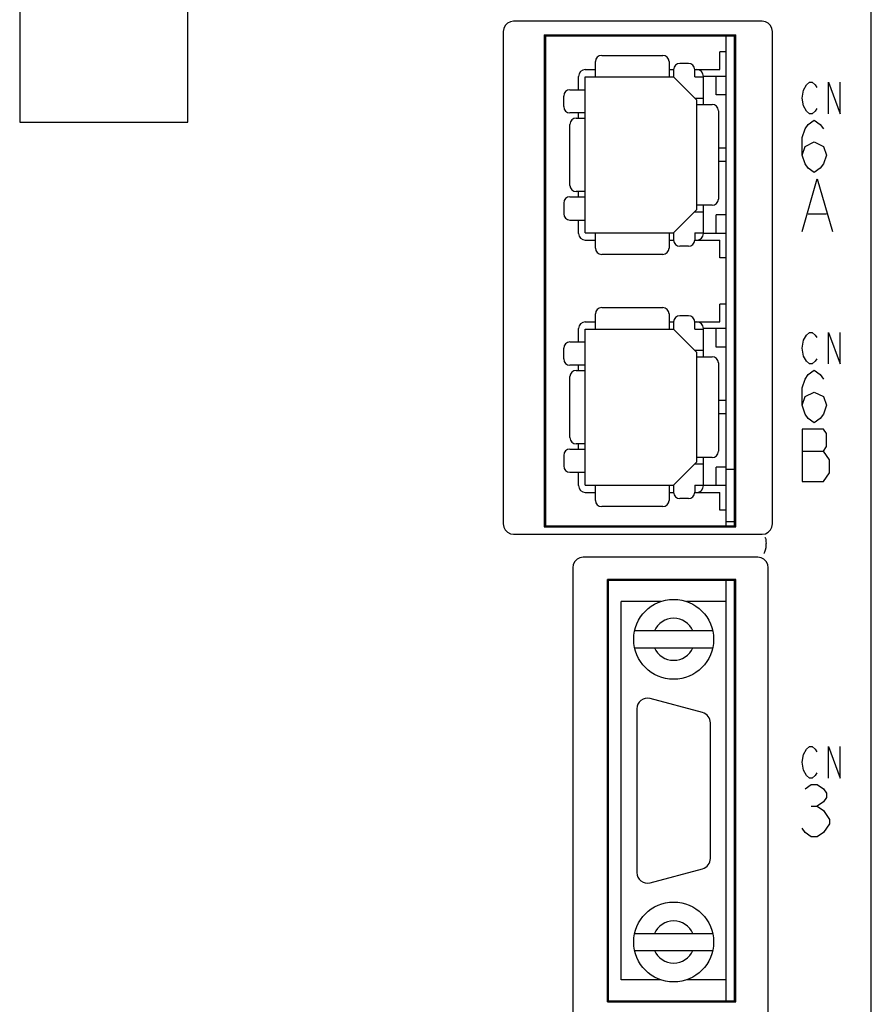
# Model space of a CAD drawing. Extents: x 0 to 1260, y 0 to 891.
# Tile 6 of 36: x 219 to 260, y 653 to 700. Entities that reach past the tile are written whole.
import ezdxf

# ---------------------------------------------------------------- set-up
doc = ezdxf.new("R2010")
doc.units = 0
doc.header["$LTSCALE"] = 69.3
for name, color, linetype in [('ALL_AXIS', 7, 'CONTINUOUS'), ('ALL_CURVE', 7, 'CONTINUOUS'), ('ALL_FEATURES', 7, 'CONTINUOUS')]:
    doc.layers.add(name, color=color, linetype=linetype)

msp = doc.modelspace()

# ---------------------------------------------------------------- linework, layer by layer
at = {"layer": 'ALL_AXIS', "color": 7, "linetype": 'CONTINUOUS'}
for p, q in [((252.85, 676.05), (252.85, 699.35)), ((252.85, 698.6), (252.55, 698.6)), ((252.85, 688.79), (252.55, 688.79)), ((252.85, 686.6), (252.55, 686.6)), ((252.85, 678.75), (253.25, 678.75)), ((252.85, 676.79), (252.55, 676.79)), ((252.85, 676.25), (253.25, 676.25)), ((252.85, 653.45), (252.85, 673.45)), ((249.742, 672.45), (247.85, 672.45)), ((252.85, 672.45), (250.958, 672.45)), ((251.729, 667.163), (249.229, 667.833)), ((248.6, 667.35), (248.6, 659.55)), ((252.1, 660.22), (252.1, 666.68)), ((249.229, 659.067), (251.729, 659.737)), ((249.742, 654.45), (247.85, 654.45)), ((252.85, 654.45), (250.958, 654.45))]:
    msp.add_line(p, q, dxfattribs=at)
for centre, start, end in [((249.1, 667.35), 75, 180), ((251.6, 666.68), 0, 75), ((251.6, 660.22), 285, 360), ((249.1, 659.55), 180, 285)]:
    msp.add_arc(centre, 0.5, start, end, dxfattribs=at)
at = {"layer": 'ALL_CURVE', "color": 4, "linetype": 'CONTINUOUS'}
for p, q in [((256.525, 696.775), (256.664, 697.025)), ((256.664, 697.025), (256.803, 697.15)), ((256.803, 697.15), (256.943, 697.15)), ((256.943, 697.15), (257.082, 697.025)), ((257.082, 697.025), (257.152, 696.9)), ((257.709, 695.65), (257.709, 697.15)), ((257.709, 697.15), (258.266, 695.65)), ((258.266, 695.65), (258.266, 697.15)), ((256.455, 696.4), (256.525, 696.775)), ((256.525, 696.025), (256.455, 696.4)), ((256.664, 695.775), (256.525, 696.025)), ((256.803, 695.65), (256.664, 695.775)), ((256.943, 695.65), (256.803, 695.65)), ((257.082, 695.775), (256.943, 695.65)), ((257.152, 695.9), (257.082, 695.775)), ((256.6, 694.933), (256.745, 695.142)), ((256.745, 695.142), (257.036, 695.35)), ((257.036, 695.35), (257.326, 695.142)), ((257.326, 695.142), (257.471, 694.933)), ((256.455, 694.517), (256.6, 694.933)), ((256.455, 693.683), (256.455, 694.517)), ((256.6, 694.1), (257.036, 694.308)), ((257.036, 694.308), (257.471, 694.1)), ((256.455, 693.683), (256.6, 694.1)), ((257.471, 694.1), (257.616, 693.683)), ((256.6, 693.267), (256.455, 693.683)), ((256.745, 693.058), (256.6, 693.267)), ((257.471, 693.267), (257.326, 693.058)), ((257.616, 693.683), (257.471, 693.267)), ((257.036, 692.85), (256.745, 693.058)), ((257.326, 693.058), (257.036, 692.85)), ((256.455, 690.05), (257.181, 692.55)), ((257.181, 692.55), (257.906, 690.05)), ((256.745, 690.883), (257.616, 690.883)), ((256.455, 684.5), (256.525, 684.875)), ((256.525, 684.875), (256.664, 685.125)), ((256.664, 685.125), (256.803, 685.25)), ((256.803, 685.25), (256.943, 685.25)), ((256.943, 685.25), (257.082, 685.125)), ((257.082, 685.125), (257.152, 685)), ((257.709, 683.75), (257.709, 685.25)), ((257.709, 685.25), (258.266, 683.75)), ((258.266, 683.75), (258.266, 685.25)), ((256.525, 684.125), (256.455, 684.5)), ((256.664, 683.875), (256.525, 684.125)), ((256.803, 683.75), (256.664, 683.875)), ((257.082, 683.875), (256.943, 683.75)), ((257.152, 684), (257.082, 683.875)), ((256.745, 683.242), (257.036, 683.45)), ((256.943, 683.75), (256.803, 683.75)), ((257.036, 683.45), (257.326, 683.242)), ((256.455, 682.617), (256.6, 683.033)), ((256.6, 683.033), (256.745, 683.242)), ((257.326, 683.242), (257.471, 683.033)), ((256.455, 681.783), (256.455, 682.617)), ((256.455, 681.783), (256.6, 682.2)), ((256.6, 682.2), (257.036, 682.408)), ((257.036, 682.408), (257.471, 682.2)), ((257.471, 682.2), (257.616, 681.783)), ((256.6, 681.367), (256.455, 681.783)), ((257.616, 681.783), (257.471, 681.367)), ((256.745, 681.158), (256.6, 681.367)), ((257.036, 680.95), (256.745, 681.158)), ((257.326, 681.158), (257.036, 680.95)), ((257.471, 681.367), (257.326, 681.158)), ((257.471, 680.65), (256.455, 680.65)), ((256.455, 680.65), (256.455, 678.15)), ((257.616, 680.442), (257.471, 680.65)), ((257.616, 679.817), (257.616, 680.442)), ((257.471, 679.608), (257.616, 679.817)), ((256.455, 679.608), (257.471, 679.608)), ((257.761, 679.192), (257.471, 679.608)), ((257.761, 678.567), (257.761, 679.192)), ((257.471, 678.15), (257.761, 678.567)), ((256.455, 678.15), (257.471, 678.15)), ((256.455, 664.8), (256.525, 665.175)), ((256.525, 665.175), (256.664, 665.425)), ((256.664, 665.425), (256.803, 665.55)), ((256.803, 665.55), (256.943, 665.55)), ((256.943, 665.55), (257.082, 665.425)), ((257.082, 665.425), (257.152, 665.3)), ((257.709, 664.05), (257.709, 665.55)), ((257.709, 665.55), (258.266, 664.05)), ((258.266, 664.05), (258.266, 665.55)), ((256.525, 664.425), (256.455, 664.8)), ((256.664, 664.175), (256.525, 664.425)), ((257.152, 664.3), (257.082, 664.175)), ((256.6, 663.542), (256.89, 663.75)), ((256.803, 664.05), (256.664, 664.175)), ((256.943, 664.05), (256.803, 664.05)), ((256.89, 663.75), (257.181, 663.75)), ((257.082, 664.175), (256.943, 664.05)), ((257.181, 663.75), (257.471, 663.542)), ((257.471, 663.542), (257.616, 663.333)), ((257.616, 663.333), (257.616, 663.125)), ((257.471, 662.917), (257.181, 662.708)), ((257.616, 663.125), (257.471, 662.917)), ((256.89, 662.708), (257.181, 662.708)), ((257.181, 662.708), (257.471, 662.5)), ((257.471, 662.5), (257.761, 662.083)), ((257.761, 661.875), (257.471, 661.458)), ((257.761, 662.083), (257.761, 661.875)), ((256.6, 661.458), (256.455, 661.667)), ((256.89, 661.25), (256.6, 661.458)), ((257.471, 661.458), (257.181, 661.25)), ((257.181, 661.25), (256.89, 661.25))]:
    msp.add_line(p, q, dxfattribs=at)
at = {"layer": 'ALL_FEATURES', "color": 7, "linetype": 'CONTINUOUS'}
for p, q in [((259.75, 546.25), (259.75, 704.748)), ((219.25, 703.25), (219.25, 695.25)), ((227.25, 695.25), (227.25, 703.25)), ((254.56, 700.05), (242.74, 700.05)), ((242.25, 699.56), (242.25, 676.14)), ((244.198, 699.402), (244.198, 675.998)), ((244.198, 699.402), (253.302, 699.402)), ((244.198, 699.402), (244.25, 699.35)), ((244.25, 699.35), (244.25, 676.05)), ((253.25, 699.35), (244.25, 699.35)), ((253.302, 699.402), (253.25, 699.35)), ((253.25, 676.05), (253.25, 699.35)), ((253.302, 675.998), (253.302, 699.402)), ((255.05, 676.14), (255.05, 699.56)), ((246.93, 698.43), (249.83, 698.43)), ((252.55, 697.75), (252.55, 698.6)), ((246.63, 697.4), (246.63, 698.13)), ((250.13, 698.13), (250.13, 697.4)), ((251.05, 698.045), (250.65, 698.045)), ((246.15, 697.75), (246.63, 697.75)), ((250.13, 697.75), (250.35, 697.75)), ((250.35, 697.745), (250.35, 697.4)), ((251.35, 697.75), (252.55, 697.75)), ((251.35, 697.4), (251.35, 697.745)), ((245.83, 696.795), (245.83, 697.43)), ((246.15, 689.99), (246.15, 697.4)), ((246.15, 697.4), (250.35, 697.4)), ((251.45, 696.3), (250.35, 697.4)), ((251.35, 697.4), (251.77, 697.4)), ((251.77, 696.095), (251.77, 697.43)), ((252.85, 697.43), (251.77, 697.43)), ((252.37, 696.55), (252.37, 697.43)), ((245.42, 696.795), (246.15, 696.795)), ((252.85, 696.55), (252.37, 696.55)), ((245.12, 695.99), (245.12, 696.495)), ((251.35, 696.4), (251.77, 696.4)), ((251.45, 691.09), (251.45, 696.3)), ((251.45, 696.095), (252.18, 696.095)), ((246.15, 695.69), (245.42, 695.69)), ((245.83, 695.445), (245.83, 695.69)), ((252.48, 695.795), (252.48, 691.595)), ((219.25, 695.25), (227.25, 695.25)), ((245.419, 692.245), (245.419, 695.145)), ((245.719, 695.445), (246.15, 695.445)), ((252.85, 694.015), (252.48, 694.015)), ((252.85, 693.375), (252.48, 693.375)), ((246.15, 691.945), (245.719, 691.945)), ((245.83, 691.7), (245.83, 691.945)), ((245.12, 691.4), (245.12, 690.895)), ((245.42, 691.7), (246.15, 691.7)), ((250.35, 689.99), (251.45, 691.09)), ((251.35, 690.99), (251.77, 690.99)), ((252.18, 691.295), (251.45, 691.295)), ((251.77, 689.96), (251.77, 691.295)), ((245.42, 690.595), (246.15, 690.595)), ((245.83, 689.96), (245.83, 690.595)), ((252.37, 689.96), (252.37, 690.84)), ((252.85, 690.84), (252.37, 690.84)), ((246.15, 689.99), (250.35, 689.99)), ((246.63, 689.26), (246.63, 689.99)), ((250.13, 689.99), (250.13, 689.26)), ((250.35, 689.99), (250.35, 689.645)), ((251.35, 689.99), (251.35, 689.645)), ((251.35, 689.99), (251.77, 689.99)), ((252.85, 689.96), (251.77, 689.96)), ((246.15, 689.64), (246.63, 689.64)), ((250.13, 689.64), (250.35, 689.64)), ((251.35, 689.64), (252.55, 689.64)), ((252.55, 688.79), (252.55, 689.64)), ((251.05, 689.345), (250.65, 689.345)), ((249.83, 688.96), (246.93, 688.96)), ((246.93, 686.43), (249.83, 686.43)), ((252.55, 685.75), (252.55, 686.6)), ((246.15, 685.75), (246.63, 685.75)), ((246.63, 685.4), (246.63, 686.13)), ((250.13, 686.13), (250.13, 685.4)), ((250.13, 685.75), (250.35, 685.75)), ((250.35, 685.745), (250.35, 685.4)), ((251.05, 686.045), (250.65, 686.045)), ((251.35, 685.75), (252.55, 685.75)), ((251.35, 685.4), (251.35, 685.745)), ((245.83, 684.795), (245.83, 685.43)), ((246.15, 677.99), (246.15, 685.4)), ((246.15, 685.4), (250.35, 685.4)), ((251.45, 684.3), (250.35, 685.4)), ((251.35, 685.4), (251.77, 685.4)), ((251.77, 684.095), (251.77, 685.43)), ((252.85, 685.43), (251.77, 685.43)), ((252.37, 684.55), (252.37, 685.43)), ((245.42, 684.795), (246.15, 684.795)), ((245.12, 683.99), (245.12, 684.495)), ((251.35, 684.4), (251.77, 684.4)), ((252.85, 684.55), (252.37, 684.55)), ((251.45, 679.09), (251.45, 684.3)), ((251.45, 684.095), (252.18, 684.095)), ((246.15, 683.69), (245.42, 683.69)), ((245.719, 683.445), (246.15, 683.445)), ((245.83, 683.445), (245.83, 683.69)), ((252.48, 683.795), (252.48, 679.595)), ((245.419, 680.245), (245.419, 683.145)), ((252.85, 682.015), (252.48, 682.015)), ((252.85, 681.375), (252.48, 681.375)), ((245.42, 679.7), (246.15, 679.7)), ((246.15, 679.945), (245.719, 679.945)), ((245.83, 679.7), (245.83, 679.945)), ((245.12, 679.4), (245.12, 678.895)), ((252.18, 679.295), (251.45, 679.295)), ((251.77, 677.96), (251.77, 679.295)), ((250.35, 677.99), (251.45, 679.09)), ((251.35, 678.99), (251.77, 678.99)), ((252.85, 678.84), (252.37, 678.84)), ((252.37, 677.96), (252.37, 678.84)), ((245.42, 678.595), (246.15, 678.595)), ((245.83, 677.96), (245.83, 678.595)), ((246.15, 677.99), (250.35, 677.99)), ((246.63, 677.26), (246.63, 677.99)), ((250.13, 677.99), (250.13, 677.26)), ((250.35, 677.99), (250.35, 677.645)), ((251.35, 677.99), (251.77, 677.99)), ((251.35, 677.99), (251.35, 677.645)), ((252.85, 677.96), (251.77, 677.96)), ((246.15, 677.64), (246.63, 677.64)), ((250.13, 677.64), (250.35, 677.64)), ((251.05, 677.345), (250.65, 677.345)), ((251.35, 677.64), (252.55, 677.64)), ((252.55, 676.79), (252.55, 677.64)), ((249.83, 676.96), (246.93, 676.96)), ((244.198, 675.998), (244.25, 676.05)), ((244.198, 675.998), (253.302, 675.998)), ((244.25, 676.05), (253.25, 676.05)), ((253.302, 675.998), (253.25, 676.05)), ((242.74, 675.65), (254.56, 675.65)), ((254.75, 675.033), (254.75, 675.2)), ((254.35, 674.55), (246.05, 674.55)), ((245.55, 674.05), (245.55, 642.35)), ((254.85, 642.35), (254.85, 674.05)), ((253.302, 673.502), (247.198, 673.502)), ((247.198, 653.398), (247.198, 673.502)), ((247.198, 673.502), (247.25, 673.45)), ((253.25, 673.45), (247.25, 673.45)), ((247.25, 653.45), (247.25, 673.45)), ((253.302, 673.502), (253.25, 673.45)), ((253.25, 653.45), (253.25, 673.45)), ((253.302, 653.398), (253.302, 673.502)), ((247.85, 654.45), (247.85, 672.45)), ((252.85, 654.45), (252.85, 672.45)), ((252.207, 671.05), (248.493, 671.05)), ((248.493, 670.25), (252.207, 670.25)), ((248.493, 656.65), (252.207, 656.65)), ((248.493, 655.85), (252.207, 655.85)), ((247.198, 653.398), (247.25, 653.45)), ((247.25, 653.45), (253.25, 653.45)), ((253.302, 653.398), (253.25, 653.45)), ((247.198, 653.398), (253.302, 653.398))]:
    msp.add_line(p, q, dxfattribs=at)
for points in [[(242.74, 700.05), (242.586, 700.026), (242.45, 699.957), (242.343, 699.85), (242.274, 699.714), (242.25, 699.56)], [(255.05, 699.56), (255.026, 699.714), (254.957, 699.85), (254.85, 699.957), (254.714, 700.026), (254.56, 700.05)], [(242.25, 676.14), (242.274, 675.986), (242.343, 675.85), (242.45, 675.743), (242.586, 675.674), (242.74, 675.65)], [(254.56, 675.65), (254.714, 675.674), (254.85, 675.743), (254.957, 675.85), (255.026, 675.986), (255.05, 676.14)], [(254.692, 675.498), (254.699, 675.49), (254.705, 675.478), (254.711, 675.463)], [(254.711, 675.463), (254.729, 675.394), (254.742, 675.302), (254.75, 675.2)], [(254.635, 674.729), (254.66, 674.751), (254.69, 674.81), (254.721, 674.901), (254.748, 675.011)], [(254.748, 675.011), (254.749, 675.018), (254.75, 675.025), (254.75, 675.033)], [(246.05, 674.55), (245.895, 674.526), (245.756, 674.455), (245.645, 674.344), (245.574, 674.205), (245.55, 674.05)], [(254.85, 674.05), (254.826, 674.205), (254.755, 674.344), (254.644, 674.455), (254.505, 674.526), (254.35, 674.55)]]:
    msp.add_lwpolyline(points, dxfattribs=at)
for centre in [(250.35, 670.65), (250.35, 656.25)]:
    msp.add_circle(centre, 1.9, dxfattribs=at)
for centre, radius, start, end in [((246.93, 698.13), 0.3, 90, 180), ((249.83, 698.13), 0.3, 0, 90), ((250.65, 697.745), 0.3, 90, 180), ((251.05, 697.745), 0.3, 0, 90), ((246.15, 697.43), 0.32, 90, 180), ((251.45, 697.43), 0.32, 0, 90), ((245.42, 696.495), 0.3, 90, 180), ((252.18, 695.795), 0.3, 0, 90), ((245.42, 695.99), 0.3, 180, 270), ((245.719, 695.145), 0.3, 90, 180), ((245.719, 692.245), 0.3, 180, 270), ((245.42, 691.4), 0.3, 90, 180), ((252.18, 691.595), 0.3, 270, 360), ((245.42, 690.895), 0.3, 180, 270), ((246.15, 689.96), 0.32, 180, 270), ((251.45, 689.96), 0.32, 270, 360), ((250.65, 689.645), 0.3, 180, 270), ((251.05, 689.645), 0.3, 270, 360), ((246.93, 689.26), 0.3, 180, 270), ((249.83, 689.26), 0.3, 270, 360), ((246.93, 686.13), 0.3, 90, 180), ((249.83, 686.13), 0.3, 0, 90), ((246.15, 685.43), 0.32, 90, 180), ((250.65, 685.745), 0.3, 90, 180), ((251.05, 685.745), 0.3, 0, 90), ((251.45, 685.43), 0.32, 0, 90), ((245.42, 684.495), 0.3, 90, 180), ((245.42, 683.99), 0.3, 180, 270), ((252.18, 683.795), 0.3, 0, 90), ((245.719, 683.145), 0.3, 90, 180), ((245.719, 680.245), 0.3, 180, 270), ((245.42, 679.4), 0.3, 90, 180), ((252.18, 679.595), 0.3, 270, 360), ((245.42, 678.895), 0.3, 180, 270), ((246.15, 677.96), 0.32, 180, 270), ((251.45, 677.96), 0.32, 270, 360), ((250.65, 677.645), 0.3, 180, 270), ((251.05, 677.645), 0.3, 270, 360), ((246.93, 677.26), 0.3, 180, 270), ((249.83, 677.26), 0.3, 270, 360), ((250.35, 670.65), 1, 23.5782, 156.4218), ((250.35, 670.65), 1, 203.5782, 336.4218), ((250.35, 656.25), 1, 23.5782, 156.4218), ((250.35, 656.25), 1, 203.5782, 336.4218)]:
    msp.add_arc(centre, radius, start, end, dxfattribs=at)

doc.saveas('drawing.dxf')
